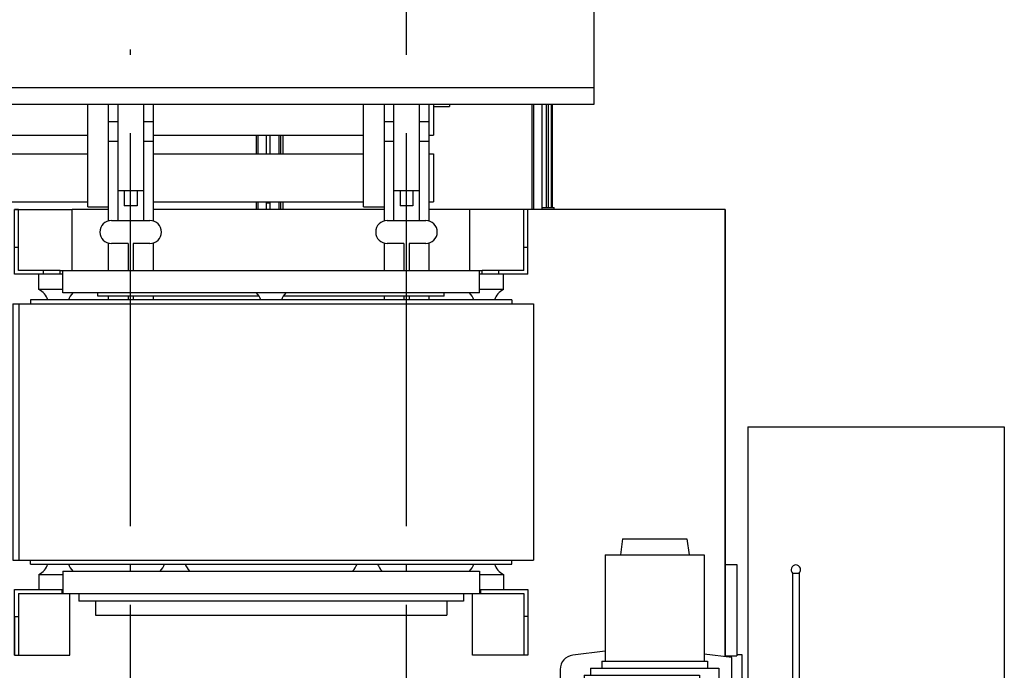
# Model space of a CAD drawing. Header units: millimetres. Extents: x 0 to 1189, y 0 to 841.
# Tile 48 of 131: x 536 to 597, y 280 to 320. Entities that reach past the tile are written whole.
import ezdxf
from ezdxf.enums import TextEntityAlignment as Align

# ---------------------------------------------------------------- set-up
doc = ezdxf.new("R2010")
doc.units = ezdxf.units.MM
doc.header["$LTSCALE"] = 65.395
doc.linetypes.add('CENTER', pattern=[0.6, 0.375, -0.075, 0.075, -0.075])
doc.layers.get('0').update_dxf_attribs({"linetype": 'CONTINUOUS'})
for name, color, linetype in [('25007_030000_IMO-2_SKL_PBL259', 7, 'CONTINUOUS'), ('25007_030000_IMO-2_SKL_PBL263', 7, 'CONTINUOUS'), ('25007_040000_IMO-2_SKL_PBL228', 7, 'CONTINUOUS'), ('25007_040000_IMO-2_SKL_PBL230', 7, 'CONTINUOUS'), ('25007_040000_IMO-2_SKL_PBL232', 7, 'CONTINUOUS'), ('25007_040000_IMO-2_SKL_PBL233', 7, 'CONTINUOUS'), ('25007_040000_IMO-2_SKL_PBL234', 7, 'CONTINUOUS'), ('25007_040000_IMO-2_SKL_PBL235', 7, 'CONTINUOUS'), ('25007_040000_TLKGS_KS_V_ABL220', 7, 'CONTINUOUS'), ('25007_041000_TLKGS_KS_V_ABL221', 7, 'CONTINUOUS'), ('25007_210700_21_SIMPLE1_A_ABL258', 7, 'CONTINUOUS'), ('25007_210700_21_SIMPLE1_A_ABL262', 7, 'CONTINUOUS'), ('25007_731000_20_SIMPLE1_B_ABL222', 7, 'CONTINUOUS'), ('25007_731000_20_SIMPLE1_T1_B_PBL223', 7, 'CONTINUOUS'), ('25007_733000_05_SIMPLE1_A_ABL226', 7, 'CONTINUOUS'), ('25007_733000_05_SIMPLE1_T1_A_PBL227', 7, 'CONTINUOUS'), ('25007_884500_26_SIMPLE1_T1_X_PBL248', 7, 'CONTINUOUS'), ('25007_884500_26_SIMPLE1_T2_X_PBL256', 7, 'CONTINUOUS'), ('25007_884500_26_SIMPLE1_T3_X_PBL250', 7, 'CONTINUOUS'), ('25007_884500_26_SIMPLE1_X_ABL229', 7, 'CONTINUOUS'), ('25007_884500_28_SIMPLE1_T1_X_PBL249', 7, 'CONTINUOUS'), ('25007_884500_28_SIMPLE1_T2_X_PBL257', 7, 'CONTINUOUS'), ('25007_884500_28_SIMPLE1_T3_X_PBL251', 7, 'CONTINUOUS'), ('25007_884500_28_SIMPLE1_X_ABL231', 7, 'CONTINUOUS'), ('25087_000000_IMO-2_SKL_PBL169', 7, 'CONTINUOUS'), ('25087_000000_IMO-2_SKL_PBL170', 7, 'CONTINUOUS'), ('25087_000000_IMO-2_SKL_PBL172', 7, 'CONTINUOUS'), ('25087_000000_IMO-2_SKL_PBL174', 7, 'CONTINUOUS'), ('25087_000000_IMO-2_SKL_PBL176', 7, 'CONTINUOUS'), ('25087_000000_IMO-2_SKL_PBL178', 7, 'CONTINUOUS'), ('25087_000000_IMO-2_SKL_PBL179', 7, 'CONTINUOUS'), ('25087_000000_TLKGS_MARKETING_ABL3', 7, 'CONTINUOUS'), ('25087_000000_TRENNSTELLEN_TLKGS_PBL171', 7, 'CONTINUOUS'), ('25087_030000_TLKGS_V_ABL4', 7, 'CONTINUOUS'), ('25087_100000_TLKGS_V_ABL147', 7, 'CONTINUOUS'), ('25087_111000_21_SIMPLE1_A_ABL148', 7, 'CONTINUOUS'), ('25087_111000_21_SIMPLE1_T1_A_PBL149', 7, 'CONTINUOUS'), ('25087_111000_21_SIMPLE1_T2_A_PBL255', 7, 'CONTINUOUS'), ('25087_111000_21_SIMPLE1_T2_A_PBL260', 7, 'CONTINUOUS'), ('25087_111200_24_SIMPLE1_X_ABL173', 7, 'CONTINUOUS'), ('25087_122000_01_SIMPLE1_D_ABL177', 7, 'CONTINUOUS'), ('25087_171000_21_SIMPLE1_A_ABL175', 7, 'CONTINUOUS'), ('25087_171000_21_SIMPLE1_T1_A_PBL261', 7, 'CONTINUOUS'), ('25087_200000_TLKGS_V_ABL195', 7, 'CONTINUOUS'), ('25087_700000_TLKGS_V_ABL5', 7, 'CONTINUOUS'), ('25087_727000_27_SIMPLE1_B_ABL6', 7, 'CONTINUOUS'), ('25087_727000_27_SIMPLE1_T1_B_PBL7', 7, 'CONTINUOUS'), ('25087_727200_01_SIMPLE1_T1_X_PBL194', 7, 'CONTINUOUS'), ('25087_727200_01_SIMPLE1_X_ABL193', 7, 'CONTINUOUS'), ('25087_800000_TLKGS_V_ABL187', 7, 'CONTINUOUS'), ('25087_832000_02_SIMPLE1_B_ABL188', 7, 'CONTINUOUS'), ('25087_832000_02_SIMPLE1_T1_B_PBL189', 7, 'CONTINUOUS'), ('8M25C_GENSET_GENERATOR_ABL217', 7, 'CONTINUOUS'), ('8M25C_GENSET_SCHUTZHAUBE_ABL215', 7, 'CONTINUOUS'), ('8M25C_GENSET_SCHUTZHAUBE_T1_PBL216', 7, 'CONTINUOUS'), ('8M25C_GENSET_STD_GRUNDRAHMEN_ABL83', 7, 'CONTINUOUS'), ('new_view_1_VBL0', 7, 'CONTINUOUS')]:
    doc.layers.add(name, color=color, linetype=linetype)
doc.styles.get("Standard").update_dxf_attribs({"font": 'txt', "width": 0.6})
doc.dimstyles.new('DIMSTYLE_2', dxfattribs={"dimtxt": 3.5, "dimasz": 3.5, "dimexe": 1.8, "dimexo": 0, "dimgap": 0.875, "dimtad": 1, "dimlfac": 25, "dimdsep": 46, "dimtxsty": 'Standard', "dimblk": '_FILLED', "dimblk1": '_FILLED', "dimblk2": '_FILLED', "dimcen": 0.09, "dimadec": 0, "dimazin": 0, "dimtp": 2, "dimtm": 2, "dimtfac": 1, "dimtofl": 0, "dimtmove": 0, "dimatfit": 3, "dimldrblk": '_FILLED', "dimfxl": 1, "dimtolj": 1, "dimarcsym": 0})

# ---------------------------------------------------------------- blocks, each defined once
blk = doc.blocks.new('_FILLED')
at = {"color": 0, "linetype": 'ByBlock'}
blk.add_solid([(0, 0), (-1, 0.167), (-1, -0.167)], dxfattribs=at)
blk = doc.blocks.new('*D9')
at = {"color": 2, "linetype": 'Continuous'}
for p, q in [((371.92, 372.92), (371.92, 384.714)), ((560, 318.6), (560, 384.714)), ((371.92, 382.914), (465.96, 382.914)), ((560, 382.914), (465.96, 382.914))]:
    blk.add_line(p, q, dxfattribs=at)
at = {"color": 2, "linetype": 'Continuous', "xscale": 3.5, "yscale": 3.5, "zscale": 3.5, "rotation": 180}
blk.add_blockref('_FILLED', (371.92, 382.914), dxfattribs=at)
at = {"color": 2, "linetype": 'Continuous', "xscale": 3.5, "yscale": 3.5, "zscale": 3.5}
blk.add_blockref('_FILLED', (560, 382.914), dxfattribs=at)
at = {"color": 2, "linetype": 'Continuous', "width": 0.690476}
blk.add_text('4702', height=3.5, dxfattribs=at).set_placement((465.96, 383.789), align=Align.CENTER)
blk = doc.blocks.new('25087_727000_27_SIMPLE1_T1_B_PBL7', base_point=(472.175, 340.173))
at = {"layer": '25087_727000_27_SIMPLE1_T1_B_PBL7', "color": 7, "linetype": 'Continuous'}
for p, q in [((571.68, 349.818), (571.68, 315.16)), ((571.68, 316.2), (429.946, 316.2)), ((571.68, 315.16), (429.946, 315.16))]:
    blk.add_line(p, q, dxfattribs=at)
blk = doc.blocks.new('25087_000000_IMO-2_SKL_PBL179', base_point=(496.94, 279.1))
at = {"layer": '25087_000000_IMO-2_SKL_PBL179', "color": 40, "linetype": 'Continuous'}
for p, q in [((541.4, 308.6), (539.16, 308.6)), ((558.6, 308.6), (544.2, 308.6)), ((563.96, 308.6), (561.4, 308.6)), ((579.88, 308.6), (567.56, 308.6)), ((579.88, 280.687), (579.88, 308.6))]:
    blk.add_line(p, q, dxfattribs=at)
blk = doc.blocks.new('25087_727000_27_SIMPLE1_B_ABL6', base_point=(476.275, 307.393))
at = {"layer": '25087_000000_IMO-2_SKL_PBL179'}
blk.add_blockref('25087_000000_IMO-2_SKL_PBL179', (496.94, 279.1), dxfattribs=at)
at = {"layer": '25087_727000_27_SIMPLE1_T1_B_PBL7'}
blk.add_blockref('25087_727000_27_SIMPLE1_T1_B_PBL7', (472.175, 340.173), dxfattribs=at)
blk = doc.blocks.new('25087_727200_01_SIMPLE1_T1_X_PBL194', base_point=(499.8, 307.68))
at = {"layer": '25087_727200_01_SIMPLE1_T1_X_PBL194', "color": 7, "linetype": 'Continuous'}
for p, q in [((541.4, 315.16), (541.4, 307.892)), ((542, 315.16), (542, 307.92)), ((543.6, 315.16), (543.6, 307.92)), ((544.2, 315.16), (544.2, 307.892)), ((558.6, 315.16), (558.6, 307.892)), ((559.2, 315.16), (559.2, 307.92)), ((560.8, 315.16), (560.8, 307.92)), ((561.4, 315.16), (561.4, 307.892)), ((541.4, 314.104), (542, 314.104)), ((543.6, 314.104), (544.2, 314.104)), ((558.6, 314.104), (559.2, 314.104)), ((560.8, 314.104), (561.4, 314.104)), ((541.4, 312.864), (542, 312.864)), ((543.6, 312.864), (544.2, 312.864)), ((558.6, 312.864), (559.2, 312.864)), ((560.8, 312.864), (561.4, 312.864)), ((542, 309.8), (543.6, 309.8)), ((542.4, 309.8), (542.4, 308.84)), ((543.2, 309.8), (543.2, 308.84)), ((559.2, 309.8), (560.8, 309.8)), ((559.6, 309.8), (559.6, 308.84)), ((560.4, 309.8), (560.4, 308.84)), ((543.2, 308.84), (542.4, 308.84)), ((560.4, 308.84), (559.6, 308.84)), ((541.6, 307.92), (544, 307.92)), ((558.8, 307.92), (561.2, 307.92)), ((541.4, 306.508), (541.4, 304.8)), ((542.64, 306.48), (541.6, 306.48)), ((542.64, 306.48), (542.64, 304.8)), ((542.96, 306.48), (542.96, 304.8)), ((544, 306.48), (542.96, 306.48)), ((544.2, 306.508), (544.2, 304.8)), ((558.6, 306.508), (558.6, 304.8)), ((559.84, 306.48), (558.8, 306.48)), ((559.84, 306.48), (559.84, 304.8)), ((561.2, 306.48), (560.16, 306.48)), ((560.16, 306.48), (560.16, 304.8)), ((561.4, 306.508), (561.4, 304.8)), ((541.4, 303.2), (541.4, 302.96)), ((542.64, 303.2), (542.64, 302.96)), ((542.96, 303.2), (542.96, 302.96)), ((544.2, 303.2), (544.2, 302.96)), ((558.6, 303.2), (558.6, 302.96)), ((559.84, 303.2), (559.84, 302.96)), ((560.16, 303.2), (560.16, 302.96)), ((561.4, 303.2), (561.4, 302.96))]:
    blk.add_line(p, q, dxfattribs=at)
for centre, start, end in [((541.6, 307.2), 90, 270), ((544, 307.2), 270, 90), ((558.8, 307.2), 90, 270), ((561.2, 307.2), 270, 90)]:
    blk.add_arc(centre, 0.72, start, end, dxfattribs=at)
blk = doc.blocks.new('25087_727200_01_SIMPLE1_X_ABL193', base_point=(499.8, 307.6801))
at = {"layer": '25087_727200_01_SIMPLE1_T1_X_PBL194'}
blk.add_blockref('25087_727200_01_SIMPLE1_T1_X_PBL194', (499.8, 307.6801), dxfattribs=at)
blk = doc.blocks.new('25087_700000_TLKGS_V_ABL5', base_point=(476.275, 307.393))
at = {"layer": '25087_727000_27_SIMPLE1_B_ABL6'}
blk.add_blockref('25087_727000_27_SIMPLE1_B_ABL6', (476.275, 307.393), dxfattribs=at)
at = {"layer": '25087_727200_01_SIMPLE1_X_ABL193'}
blk.add_blockref('25087_727200_01_SIMPLE1_X_ABL193', (499.8, 307.68), dxfattribs=at)
blk = doc.blocks.new('25087_111000_21_SIMPLE1_T1_A_PBL149', base_point=(497.3, 279.1))
at = {"layer": '25087_111000_21_SIMPLE1_T1_A_PBL149', "color": 7, "linetype": 'Continuous'}
for p, q in [((541.4, 308.6), (539.16, 308.6)), ((558.6, 308.6), (544.2, 308.6)), ((563.96, 308.6), (561.4, 308.6)), ((579.88, 308.6), (567.56, 308.6)), ((579.88, 308.6), (579.88, 280.687)), ((579.88, 286.44), (580.6, 286.44)), ((580.6, 286.44), (580.6, 280.76)), ((579.88, 280.76), (580.6, 280.76))]:
    blk.add_line(p, q, dxfattribs=at)
blk = doc.blocks.new('25087_000000_IMO-2_SKL_PBL172', base_point=(496.94, 279.1))
at = {"layer": '25087_000000_IMO-2_SKL_PBL172', "color": 40, "linetype": 'Continuous'}
for p, q in [((541.4, 308.6), (539.16, 308.6)), ((558.6, 308.6), (544.2, 308.6)), ((563.96, 308.6), (561.4, 308.6)), ((579.88, 308.6), (567.56, 308.6)), ((579.88, 280.687), (579.88, 308.6))]:
    blk.add_line(p, q, dxfattribs=at)
blk = doc.blocks.new('25087_111000_21_SIMPLE1_T2_A_PBL255', base_point=(542.76, 310.921))
at = {"layer": '25087_111000_21_SIMPLE1_T2_A_PBL255', "color": 7, "linetype": 'Continuous'}
for p, q in [((534.28, 313.242), (534.28, 312.084)), ((534.851, 312.084), (534.851, 313.242)), ((534.964, 312.084), (534.964, 313.242)), ((535.119, 312.084), (535.119, 313.242)), ((550.637, 312.084), (550.637, 313.242)), ((550.749, 312.084), (550.749, 313.242)), ((551.24, 313.242), (551.24, 312.084)), ((534.28, 309.084), (534.28, 308.6)), ((534.851, 308.6), (534.851, 309.084)), ((534.964, 308.6), (534.964, 309.084)), ((535.119, 308.6), (535.119, 309.084)), ((550.637, 308.6), (550.637, 309.084)), ((550.749, 308.6), (550.749, 309.084)), ((551.24, 309.084), (551.24, 308.6))]:
    blk.add_line(p, q, dxfattribs=at)
blk = doc.blocks.new('25087_111000_21_SIMPLE1_T2_A_PBL260', base_point=(559.96, 311.88))
at = {"layer": '25087_111000_21_SIMPLE1_T2_A_PBL260', "color": 7, "linetype": 'Continuous'}
for p, q in [((567.837, 308.6), (567.837, 315.16)), ((567.949, 308.6), (567.949, 315.16)), ((568.44, 315.16), (568.44, 308.6)), ((551.48, 313.242), (551.48, 312.084)), ((552.051, 312.084), (552.051, 313.242)), ((552.164, 312.084), (552.164, 313.242)), ((552.319, 312.084), (552.319, 313.242)), ((551.48, 309.084), (551.48, 308.6)), ((552.051, 308.6), (552.051, 309.084)), ((552.164, 308.6), (552.164, 309.084)), ((552.319, 308.6), (552.319, 309.084))]:
    blk.add_line(p, q, dxfattribs=at)
blk = doc.blocks.new('25087_111000_21_SIMPLE1_A_ABL148', base_point=(497.3, 282.38))
at = {"layer": '25087_000000_IMO-2_SKL_PBL172'}
blk.add_blockref('25087_000000_IMO-2_SKL_PBL172', (496.94, 279.1), dxfattribs=at)
at = {"layer": '25087_111000_21_SIMPLE1_T1_A_PBL149'}
blk.add_blockref('25087_111000_21_SIMPLE1_T1_A_PBL149', (497.3, 279.1), dxfattribs=at)
at = {"layer": '25087_111000_21_SIMPLE1_T2_A_PBL255'}
blk.add_blockref('25087_111000_21_SIMPLE1_T2_A_PBL255', (542.76, 310.921), dxfattribs=at)
at = {"layer": '25087_111000_21_SIMPLE1_T2_A_PBL260'}
blk.add_blockref('25087_111000_21_SIMPLE1_T2_A_PBL260', (559.96, 311.88), dxfattribs=at)
blk = doc.blocks.new('25087_000000_IMO-2_SKL_PBL174', base_point=(496.94, 279.1))
at = {"layer": '25087_000000_IMO-2_SKL_PBL174', "color": 40, "linetype": 'Continuous'}
for p, q in [((541.4, 308.6), (539.16, 308.6)), ((558.6, 308.6), (544.2, 308.6)), ((563.96, 308.6), (561.4, 308.6)), ((579.88, 308.6), (567.56, 308.6)), ((579.88, 280.687), (579.88, 308.6))]:
    blk.add_line(p, q, dxfattribs=at)
blk = doc.blocks.new('25087_111200_24_SIMPLE1_X_ABL173', base_point=(496.94, 279.1))
at = {"layer": '25087_000000_IMO-2_SKL_PBL174'}
blk.add_blockref('25087_000000_IMO-2_SKL_PBL174', (496.94, 279.1), dxfattribs=at)
blk = doc.blocks.new('25087_000000_IMO-2_SKL_PBL176', base_point=(496.94, 279.1))
at = {"layer": '25087_000000_IMO-2_SKL_PBL176', "color": 40, "linetype": 'Continuous'}
for p, q in [((541.4, 308.6), (539.16, 308.6)), ((558.6, 308.6), (544.2, 308.6)), ((563.96, 308.6), (561.4, 308.6)), ((579.88, 308.6), (567.56, 308.6)), ((579.88, 280.687), (579.88, 308.6))]:
    blk.add_line(p, q, dxfattribs=at)
blk = doc.blocks.new('25087_171000_21_SIMPLE1_T1_A_PBL261', base_point=(508.62, 311.88))
at = {"layer": '25087_171000_21_SIMPLE1_T1_A_PBL261', "color": 7, "linetype": 'Continuous'}
for p, q in [((568.74, 308.72), (568.74, 315.16)), ((568.86, 308.72), (568.86, 315.16)), ((569.02, 315.16), (569.02, 308.758)), ((569.08, 315.16), (569.08, 308.72)), ((551.48, 309), (551.24, 309)), ((569.08, 308.962), (569.02, 308.962)), ((568.44, 308.72), (569.2, 308.72)), ((569.08, 308.758), (569.02, 308.758)), ((569.2, 308.6), (569.2, 308.72))]:
    blk.add_line(p, q, dxfattribs=at)
blk = doc.blocks.new('25087_171000_21_SIMPLE1_A_ABL175', base_point=(496.94, 282.38))
at = {"layer": '25087_000000_IMO-2_SKL_PBL176'}
blk.add_blockref('25087_000000_IMO-2_SKL_PBL176', (496.94, 279.1), dxfattribs=at)
at = {"layer": '25087_171000_21_SIMPLE1_T1_A_PBL261'}
blk.add_blockref('25087_171000_21_SIMPLE1_T1_A_PBL261', (508.62, 311.88), dxfattribs=at)
blk = doc.blocks.new('25087_000000_IMO-2_SKL_PBL178', base_point=(496.94, 279.1))
at = {"layer": '25087_000000_IMO-2_SKL_PBL178', "color": 40, "linetype": 'Continuous'}
for p, q in [((541.4, 308.6), (539.16, 308.6)), ((558.6, 308.6), (544.2, 308.6)), ((563.96, 308.6), (561.4, 308.6)), ((579.88, 308.6), (567.56, 308.6)), ((579.88, 280.687), (579.88, 308.6))]:
    blk.add_line(p, q, dxfattribs=at)
blk = doc.blocks.new('25087_122000_01_SIMPLE1_D_ABL177', base_point=(496.94, 279.1))
at = {"layer": '25087_000000_IMO-2_SKL_PBL178'}
blk.add_blockref('25087_000000_IMO-2_SKL_PBL178', (496.94, 279.1), dxfattribs=at)
blk = doc.blocks.new('25087_100000_TLKGS_V_ABL147', base_point=(497.3, 282.3801))
at = {"layer": '25087_111000_21_SIMPLE1_A_ABL148'}
blk.add_blockref('25087_111000_21_SIMPLE1_A_ABL148', (497.3, 282.3801), dxfattribs=at)
at = {"layer": '25087_111200_24_SIMPLE1_X_ABL173'}
blk.add_blockref('25087_111200_24_SIMPLE1_X_ABL173', (496.94, 279.1), dxfattribs=at)
at = {"layer": '25087_122000_01_SIMPLE1_D_ABL177'}
blk.add_blockref('25087_122000_01_SIMPLE1_D_ABL177', (496.94, 279.1), dxfattribs=at)
at = {"layer": '25087_171000_21_SIMPLE1_A_ABL175'}
blk.add_blockref('25087_171000_21_SIMPLE1_A_ABL175', (496.94, 282.3801), dxfattribs=at)
blk = doc.blocks.new('25087_832000_02_SIMPLE1_T1_B_PBL189', base_point=(496.98, 311.961))
at = {"layer": '25087_832000_02_SIMPLE1_T1_B_PBL189', "color": 7, "linetype": 'Continuous'}
for p, q in [((540.12, 308.762), (540.12, 315.16)), ((557.32, 308.762), (557.32, 315.16)), ((561.68, 315.16), (561.68, 313.242)), ((561.68, 315.04), (562.68, 315.04)), ((562.68, 315.16), (562.68, 315.04)), ((527, 313.242), (540.12, 313.242)), ((544.2, 313.242), (557.32, 313.242)), ((561.4, 313.242), (561.68, 313.242)), ((527, 312.084), (540.12, 312.084)), ((544.2, 312.084), (557.32, 312.084)), ((561.4, 312.084), (561.68, 312.084)), ((561.68, 312.084), (561.68, 309.084)), ((527, 309.084), (540.12, 309.084)), ((544.2, 309.084), (557.32, 309.084)), ((561.4, 309.084), (561.68, 309.084)), ((540.12, 308.762), (541.4, 308.762)), ((557.32, 308.762), (558.6, 308.762))]:
    blk.add_line(p, q, dxfattribs=at)
blk = doc.blocks.new('25087_832000_02_SIMPLE1_B_ABL188', base_point=(496.98, 311.961))
at = {"layer": '25087_832000_02_SIMPLE1_T1_B_PBL189'}
blk.add_blockref('25087_832000_02_SIMPLE1_T1_B_PBL189', (496.98, 311.961), dxfattribs=at)
blk = doc.blocks.new('25087_800000_TLKGS_V_ABL187', base_point=(496.98, 311.961))
at = {"layer": '25087_832000_02_SIMPLE1_B_ABL188'}
blk.add_blockref('25087_832000_02_SIMPLE1_B_ABL188', (496.98, 311.961), dxfattribs=at)
blk = doc.blocks.new('25007_030000_IMO-2_SKL_PBL259', base_point=(542.8, 268.04))
at = {"layer": '25007_030000_IMO-2_SKL_PBL259', "color": 40, "linetype": 'Continuous'}
for p, q in [((542.8, 286.04), (542.8, 286.48)), ((542.8, 278.1), (542.8, 283.28)), ((542.8, 249.6), (542.8, 257.9))]:
    blk.add_line(p, q, dxfattribs=at)
blk = doc.blocks.new('25007_210700_21_SIMPLE1_A_ABL258', base_point=(542.8, 268.04))
at = {"layer": '25007_030000_IMO-2_SKL_PBL259'}
blk.add_blockref('25007_030000_IMO-2_SKL_PBL259', (542.8, 268.04), dxfattribs=at)
blk = doc.blocks.new('25007_030000_IMO-2_SKL_PBL263', base_point=(560, 268.04))
at = {"layer": '25007_030000_IMO-2_SKL_PBL263', "color": 40, "linetype": 'Continuous'}
for p, q in [((560, 286.04), (560, 286.48)), ((560, 278.1), (560, 283.28)), ((560, 249.6), (560, 257.9))]:
    blk.add_line(p, q, dxfattribs=at)
blk = doc.blocks.new('25007_210700_21_SIMPLE1_A_ABL262', base_point=(560, 268.04))
at = {"layer": '25007_030000_IMO-2_SKL_PBL263'}
blk.add_blockref('25007_030000_IMO-2_SKL_PBL263', (560, 268.04), dxfattribs=at)
blk = doc.blocks.new('25087_200000_TLKGS_V_ABL195', base_point=(499.8, 274.9))
at = {"layer": '25007_210700_21_SIMPLE1_A_ABL258'}
blk.add_blockref('25007_210700_21_SIMPLE1_A_ABL258', (542.8, 268.04), dxfattribs=at)
at = {"layer": '25007_210700_21_SIMPLE1_A_ABL262'}
blk.add_blockref('25007_210700_21_SIMPLE1_A_ABL262', (560, 268.04), dxfattribs=at)
blk = doc.blocks.new('25087_030000_TLKGS_V_ABL4', base_point=(476.635, 307.393))
at = {"layer": '25087_100000_TLKGS_V_ABL147'}
blk.add_blockref('25087_100000_TLKGS_V_ABL147', (497.3, 282.38), dxfattribs=at)
at = {"layer": '25087_200000_TLKGS_V_ABL195'}
blk.add_blockref('25087_200000_TLKGS_V_ABL195', (499.8, 274.9), dxfattribs=at)
at = {"layer": '25087_700000_TLKGS_V_ABL5'}
blk.add_blockref('25087_700000_TLKGS_V_ABL5', (476.275, 307.393), dxfattribs=at)
at = {"layer": '25087_800000_TLKGS_V_ABL187'}
blk.add_blockref('25087_800000_TLKGS_V_ABL187', (496.98, 311.961), dxfattribs=at)
blk = doc.blocks.new('25007_731000_20_SIMPLE1_T1_B_PBL223', base_point=(580.58, 265.72))
at = {"layer": '25007_731000_20_SIMPLE1_T1_B_PBL223', "color": 7, "linetype": 'Continuous'}
for p, q in [((580.6, 280.84), (580.92, 280.84)), ((580.92, 280.84), (580.92, 275.5)), ((581.28, 279.04), (580.92, 279.4)), ((580.92, 268.7), (580.92, 250.73)), ((581.28, 256.96), (580.92, 256.6)), ((579.88, 250.73), (580.92, 250.73)), ((580.92, 250.73), (580.92, 250.6)), ((580.92, 250.6), (581.28, 250.6))]:
    blk.add_line(p, q, dxfattribs=at)
blk = doc.blocks.new('25007_040000_IMO-2_SKL_PBL233', base_point=(565.64, 279.1))
at = {"layer": '25007_040000_IMO-2_SKL_PBL233', "color": 40, "linetype": 'Continuous'}
for p, q in [((558.6, 308.6), (551.4, 308.6)), ((563.96, 308.6), (561.4, 308.6)), ((579.88, 308.6), (567.56, 308.6)), ((579.88, 280.687), (579.88, 308.6)), ((579.88, 275.5), (579.88, 279.004)), ((579.88, 265.196), (579.88, 268.7)), ((579.88, 249.6), (579.88, 263.513)), ((579.88, 255.2), (551.4, 255.2))]:
    blk.add_line(p, q, dxfattribs=at)
blk = doc.blocks.new('25007_731000_20_SIMPLE1_B_ABL222', base_point=(566.34, 279.1))
at = {"layer": '25007_040000_IMO-2_SKL_PBL233'}
blk.add_blockref('25007_040000_IMO-2_SKL_PBL233', (565.64, 279.1), dxfattribs=at)
at = {"layer": '25007_731000_20_SIMPLE1_T1_B_PBL223'}
blk.add_blockref('25007_731000_20_SIMPLE1_T1_B_PBL223', (580.58, 265.72), dxfattribs=at)
blk = doc.blocks.new('25007_733000_05_SIMPLE1_T1_A_PBL227', base_point=(578, 275.483))
at = {"layer": '25007_733000_05_SIMPLE1_T1_A_PBL227', "color": 7, "linetype": 'Continuous'}
for p, q in [((573.48, 288.06), (573.339, 287.06)), ((573.48, 288.06), (577.48, 288.06)), ((577.48, 288.06), (577.621, 287.06)), ((572.4, 287.06), (578.56, 287.06)), ((572.4, 287.06), (572.4, 280.42)), ((578.56, 287.06), (578.56, 280.42)), ((584.08, 285.9), (584.48, 285.9)), ((584.08, 285.9), (584.08, 276.257)), ((584.48, 285.9), (584.48, 276.317)), ((572.4, 281.035), (570.374, 280.794)), ((580.28, 280.64), (578.56, 280.844)), ((580.28, 279.004), (580.28, 280.64)), ((572.18, 280.42), (578.78, 280.42)), ((572.18, 280.42), (572.18, 279.98)), ((578.78, 280.42), (578.78, 279.98)), ((569.58, 279.9), (569.58, 264.3)), ((571.08, 279.54), (578.28, 279.54)), ((571.08, 279.54), (571.08, 276.3)), ((571.48, 279.98), (579.48, 279.98)), ((571.48, 279.98), (571.48, 279.54)), ((578.28, 279.54), (578.28, 276.3)), ((579.48, 279.98), (579.48, 279.14)), ((579.48, 279.14), (578.28, 279.14)), ((579.78, 279.004), (580.28, 279.004)), ((579.78, 275.5), (579.78, 279.004)), ((586.12, 276.101), (586.12, 277.465)), ((586.32, 276.101), (586.32, 277.465)), ((578.28, 276.3), (571.08, 276.3)), ((571.88, 276.3), (571.88, 266.3)), ((577.48, 276.3), (577.48, 273.375)), ((578.28, 276.3), (578.28, 266.94)), ((581.48, 276.384), (583.48, 276.384)), ((581.48, 276.384), (581.48, 274.698)), ((582.44, 276.357), (584.08, 276.357)), ((582.44, 275.984), (582.44, 276.357)), ((583.48, 276.384), (583.48, 276.357)), ((584.72, 276.577), (584.44, 276.157)), ((584.48, 276.417), (584.72, 276.777)), ((584.72, 276.577), (584.72, 276.777)), ((584.989, 276.288), (585.089, 276.438)), ((585.089, 276.438), (585.089, 276.638)), ((585.089, 276.438), (585.162, 276.401)), ((585.162, 276.401), (585.248, 276.53)), ((585.162, 276.201), (585.162, 276.401)), ((585.248, 276.33), (585.162, 276.201)), ((585.248, 276.33), (585.248, 276.53)), ((578.28, 275.949), (579.78, 275.949)), ((581.48, 276.184), (582.44, 276.184)), ((581.48, 275.984), (583.48, 275.984)), ((581.48, 275.784), (583.48, 275.784)), ((584.44, 276.157), (582.44, 276.157)), ((583.48, 275.984), (583.48, 275.784)), ((583.48, 275.784), (583.48, 274.698)), ((584.44, 276.157), (584.44, 276.197)), ((585.162, 276.201), (584.989, 276.288)), ((586.028, 276.001), (585.428, 275.481)), ((586.028, 276.201), (585.628, 275.855)), ((585.628, 275.655), (585.628, 275.855)), ((586.12, 276.201), (586.028, 276.201)), ((586.028, 276.201), (586.028, 276.001)), ((586.403, 276.001), (586.028, 276.001)), ((586.403, 276.201), (586.32, 276.201)), ((586.403, 273.403), (586.403, 276.201)), ((571.88, 275.46), (571.08, 275.185)), ((571.08, 275.185), (571.08, 269.015)), ((581.48, 275.5), (578.28, 275.5)), ((585.428, 275.655), (585.628, 275.655)), ((585.428, 275.481), (585.428, 275.655)), ((585.628, 275.481), (585.711, 275.481)), ((585.711, 275.481), (585.853, 275.604)), ((581.48, 274.698), (583.48, 274.698)), ((583.48, 274.944), (585.26, 274.944)), ((585.26, 275.031), (585.46, 275.031)), ((585.26, 274.944), (585.26, 275.031)), ((585.28, 275.031), (585.28, 268.7)), ((585.711, 274.815), (585.28, 274.815)), ((585.711, 274.615), (585.28, 274.615)), ((585.711, 274.815), (585.711, 274.615)), ((585.28, 274.269), (586.12, 274.269)), ((585.84, 274.269), (585.84, 269.928)), ((586.12, 274.269), (586.12, 273.403)), ((585.84, 273.819), (586.12, 273.819)), ((585.84, 273.499), (586.12, 273.499)), ((586.12, 273.403), (586.403, 273.403)), ((577.48, 270.825), (577.48, 266.3)), ((585.28, 269.928), (585.84, 269.928)), ((571.88, 268.74), (571.08, 269.015)), ((585.28, 268.7), (578.28, 268.7)), ((579.78, 265.196), (579.78, 268.7)), ((578.28, 268.251), (579.78, 268.251)), ((577.48, 266.94), (578.28, 266.94)), ((571.88, 266.3), (577.48, 266.3)), ((573.28, 266.3), (573.28, 265.604)), ((576.08, 266.3), (576.08, 265.604)), ((573.28, 265.604), (576.08, 265.604)), ((573.84, 265.604), (573.84, 264.604)), ((575.52, 265.604), (575.52, 264.604)), ((580.28, 265.196), (579.78, 265.196)), ((580.28, 263.56), (580.28, 265.196)), ((578.16, 264.22), (571.2, 264.22)), ((573.84, 264.604), (572.501, 264.22)), ((573.84, 264.604), (575.52, 264.604)), ((575.52, 264.604), (576.859, 264.22)), ((570.374, 263.406), (570.815, 263.354)), ((578.545, 263.354), (580.28, 263.56)), ((578.16, 263.18), (571.2, 263.18)), ((572.275, 263.18), (574.574, 262.906)), ((574.786, 262.906), (577.085, 263.18))]:
    blk.add_line(p, q, dxfattribs=at)
blk.add_circle((586.22, 277.637), 0.2, dxfattribs=at)
for centre, radius, start, end in [((584.28, 286.124), 0.3, 311.81031, 228.18969), ((570.48, 279.9), 0.9, 96.78897, 180), ((570.48, 264.3), 0.9, 180, 263.21103), ((571.2, 263.7), 0.52, 90, 270), ((578.16, 263.7), 0.52, 270, 90), ((574.68, 263.8), 0.9, 263.21103, 276.78897)]:
    blk.add_arc(centre, radius, start, end, dxfattribs=at)
blk.add_ellipse((584.28, 276.017), major_axis=(0.195, 0.315), ratio=0.145898, start_param=-0.875325, end_param=-0.231824, dxfattribs=at)
for points, knots in [([(584.72, 276.777), (584.753, 276.77), (584.88, 276.738), (585.004, 276.686), (585.089, 276.638)], [0, 0, 0, 0, 0.253178, 1, 1, 1, 1]), ([(585.089, 276.438), (585.004, 276.486), (584.88, 276.538), (584.753, 276.57), (584.72, 276.577)], [0, 0, 0, 0, 0.746822, 1, 1, 1, 1]), ([(585.248, 276.53), (585.353, 276.446), (585.532, 276.242), (585.616, 275.983), (585.628, 275.855)], [0, 0, 0, 0, 0.511084, 1, 1, 1, 1]), ([(585.628, 275.655), (585.616, 275.783), (585.532, 276.042), (585.353, 276.246), (585.248, 276.33)], [0, 0, 0, 0, 0.488916, 1, 1, 1, 1]), ([(584.28, 276.157), (584.254, 276.157), (584.205, 276.162), (584.132, 276.183), (584.08, 276.226), (584.08, 276.257)], [0, 0, 0, 0, 0.324331, 0.612802, 1, 1, 1, 1]), ([(584.44, 276.197), (584.43, 276.19), (584.38, 276.165), (584.323, 276.157), (584.28, 276.157)], [0, 0, 0, 0, 0.216549, 1, 1, 1, 1]), ([(586.12, 276.101), (586.12, 276.086), (586.151, 276.059), (586.202, 276.05), (586.261, 276.05), (586.32, 276.075), (586.32, 276.101)], [0, 0, 0, 0, 0.196321, 0.422947, 0.670307, 1, 1, 1, 1]), ([(585.46, 275.031), (585.484, 275.065), (585.568, 275.203), (585.617, 275.362), (585.628, 275.481)], [0, 0, 0, 0, 0.255459, 1, 1, 1, 1]), ([(586.118, 275.546), (585.997, 275.462), (585.79, 275.247), (585.711, 274.955), (585.711, 274.815)], [0, 0, 0, 0, 0.513228, 1, 1, 1, 1]), ([(586.118, 275.346), (585.997, 275.262), (585.79, 275.047), (585.711, 274.755), (585.711, 274.615)], [0, 0, 0, 0, 0.513228, 1, 1, 1, 1]), ([(585.853, 275.604), (585.881, 275.629), (585.955, 275.661), (586.072, 275.651), (586.168, 275.588), (586.194, 275.515), (586.194, 275.481)], [0, 0, 0, 0, 0.25594, 0.518983, 0.768743, 1, 1, 1, 1]), ([(586.194, 275.481), (586.194, 275.455), (586.179, 275.401), (586.141, 275.361), (586.118, 275.346)], [0, 0, 0, 0, 0.486772, 1, 1, 1, 1])]:
    blk.add_open_spline(points, degree=3, knots=knots, dxfattribs=at)
for points in [[(586.157, 275.581), (586.146, 275.567), (586.133, 275.556), (586.118, 275.546)], [(571.88, 270.825), (571.88, 271.25), (571.889, 272.1), (571.88, 272.95), (571.88, 273.375)], [(577.48, 273.375), (577.48, 272.95), (577.471, 272.1), (577.48, 271.25), (577.48, 270.825)]]:
    blk.add_open_spline(points, degree=3, dxfattribs=at)
blk = doc.blocks.new('25007_040000_IMO-2_SKL_PBL228', base_point=(565.64, 279.1))
at = {"layer": '25007_040000_IMO-2_SKL_PBL228', "color": 40, "linetype": 'Continuous'}
for p, q in [((558.6, 308.6), (551.4, 308.6)), ((563.96, 308.6), (561.4, 308.6)), ((579.88, 308.6), (567.56, 308.6)), ((579.88, 280.687), (579.88, 308.6)), ((579.88, 275.5), (579.88, 279.004)), ((579.88, 265.196), (579.88, 268.7)), ((579.88, 249.6), (579.88, 263.513)), ((579.88, 255.2), (551.4, 255.2))]:
    blk.add_line(p, q, dxfattribs=at)
blk = doc.blocks.new('25007_733000_05_SIMPLE1_A_ABL226', base_point=(565.64, 279.1))
at = {"layer": '25007_040000_IMO-2_SKL_PBL228'}
blk.add_blockref('25007_040000_IMO-2_SKL_PBL228', (565.64, 279.1), dxfattribs=at)
at = {"layer": '25007_733000_05_SIMPLE1_T1_A_PBL227'}
blk.add_blockref('25007_733000_05_SIMPLE1_T1_A_PBL227', (578, 275.483), dxfattribs=at)
blk = doc.blocks.new('25007_040000_IMO-2_SKL_PBL230', base_point=(565.64, 279.1))
at = {"layer": '25007_040000_IMO-2_SKL_PBL230', "color": 40, "linetype": 'Continuous'}
for p, q in [((558.6, 308.6), (551.4, 308.6)), ((563.96, 308.6), (561.4, 308.6)), ((579.88, 308.6), (567.56, 308.6)), ((579.88, 280.687), (579.88, 308.6)), ((579.88, 275.5), (579.88, 279.004)), ((579.88, 265.196), (579.88, 268.7)), ((579.88, 249.6), (579.88, 263.513)), ((579.88, 255.2), (551.4, 255.2))]:
    blk.add_line(p, q, dxfattribs=at)
blk = doc.blocks.new('25007_884500_26_SIMPLE1_T1_X_PBL248', base_point=(551.56, 282.72))
at = {"layer": '25007_884500_26_SIMPLE1_T1_X_PBL248', "color": 7, "linetype": 'Continuous'}
for p, q in [((539, 280.8), (539, 284.64)), ((539.56, 284.64), (539.56, 284.16)), ((563.56, 284.64), (563.56, 284.16)), ((564.12, 280.8), (564.12, 284.64)), ((563.56, 284.16), (539.56, 284.16)), ((540.6, 284.16), (540.6, 283.28)), ((562.52, 284.16), (562.52, 283.28)), ((535.56, 283.2), (535.56, 280.8)), ((535.8, 283.2), (535.8, 280.8)), ((540.6, 283.28), (562.52, 283.28)), ((567.32, 283.2), (567.32, 280.8)), ((567.56, 283.2), (567.56, 280.8)), ((535.56, 280.8), (535.8, 280.8)), ((535.8, 280.8), (539, 280.8)), ((567.32, 280.8), (564.12, 280.8)), ((567.56, 280.8), (567.32, 280.8))]:
    blk.add_line(p, q, dxfattribs=at)
blk = doc.blocks.new('25007_884500_26_SIMPLE1_T3_X_PBL250', base_point=(535.645, 294.72))
at = {"layer": '25007_884500_26_SIMPLE1_T3_X_PBL250', "color": 7, "linetype": 'Continuous'}
for p, q in [((535.46, 302.72), (535.46, 286.72)), ((535.46, 302.72), (535.83, 302.72)), ((535.46, 286.72), (535.83, 286.72))]:
    blk.add_line(p, q, dxfattribs=at)
blk = doc.blocks.new('25007_884500_26_SIMPLE1_T2_X_PBL256', base_point=(551.56, 305.9))
at = {"layer": '25007_884500_26_SIMPLE1_T2_X_PBL256', "color": 7, "linetype": 'Continuous'}
for p, q in [((535.56, 306.24), (535.56, 308.6)), ((535.56, 308.6), (539.16, 308.6)), ((535.8, 306.24), (535.8, 308.6)), ((539.16, 304.8), (539.16, 308.6)), ((567.32, 308.6), (563.96, 308.6)), ((563.96, 304.8), (563.96, 308.6)), ((567.56, 308.6), (567.32, 308.6)), ((567.32, 306.24), (567.32, 308.6)), ((567.56, 306.24), (567.56, 308.6)), ((540.76, 303.2), (540.76, 303.4)), ((562.36, 303.2), (562.36, 303.4)), ((550.8, 303.2), (540.76, 303.2)), ((562.36, 303.2), (552.32, 303.2))]:
    blk.add_line(p, q, dxfattribs=at)
blk = doc.blocks.new('25007_884500_26_SIMPLE1_X_ABL229', base_point=(557.67, 279.1))
at = {"layer": '25007_040000_IMO-2_SKL_PBL230'}
blk.add_blockref('25007_040000_IMO-2_SKL_PBL230', (565.64, 279.1), dxfattribs=at)
at = {"layer": '25007_884500_26_SIMPLE1_T1_X_PBL248'}
blk.add_blockref('25007_884500_26_SIMPLE1_T1_X_PBL248', (551.56, 282.72), dxfattribs=at)
at = {"layer": '25007_884500_26_SIMPLE1_T2_X_PBL256'}
blk.add_blockref('25007_884500_26_SIMPLE1_T2_X_PBL256', (551.56, 305.9), dxfattribs=at)
at = {"layer": '25007_884500_26_SIMPLE1_T3_X_PBL250'}
blk.add_blockref('25007_884500_26_SIMPLE1_T3_X_PBL250', (535.645, 294.72), dxfattribs=at)
blk = doc.blocks.new('25007_040000_IMO-2_SKL_PBL232', base_point=(565.64, 279.1))
at = {"layer": '25007_040000_IMO-2_SKL_PBL232', "color": 40, "linetype": 'Continuous'}
for p, q in [((558.6, 308.6), (551.4, 308.6)), ((563.96, 308.6), (561.4, 308.6)), ((579.88, 308.6), (567.56, 308.6)), ((579.88, 280.687), (579.88, 308.6)), ((579.88, 275.5), (579.88, 279.004)), ((579.88, 265.196), (579.88, 268.7)), ((579.88, 249.6), (579.88, 263.513)), ((579.88, 255.2), (551.4, 255.2))]:
    blk.add_line(p, q, dxfattribs=at)
blk = doc.blocks.new('25007_884500_28_SIMPLE1_T1_X_PBL249', base_point=(551.56, 283.84))
at = {"layer": '25007_884500_28_SIMPLE1_T1_X_PBL249', "color": 7, "linetype": 'Continuous'}
for p, q in [((536.56, 286.48), (536.56, 286.72)), ((536.56, 286.48), (566.56, 286.48)), ((566.56, 286.48), (566.56, 286.72)), ((537.08, 285.825), (538.56, 285.825)), ((537.08, 285.825), (537.08, 284.88)), ((538.56, 286.04), (564.56, 286.04)), ((538.56, 286.04), (538.56, 284.64)), ((564.56, 286.04), (564.56, 284.64)), ((564.56, 285.825), (566.04, 285.825)), ((566.04, 285.825), (566.04, 284.88)), ((535.56, 284.88), (538.506, 284.88)), ((535.56, 280.8), (535.56, 284.88)), ((535.8, 284.64), (538.506, 284.64)), ((535.8, 284.64), (535.8, 280.8)), ((538.506, 284.88), (538.56, 284.88)), ((538.506, 284.88), (538.506, 284.64)), ((538.506, 284.64), (564.614, 284.64)), ((539, 280.8), (539, 284.64)), ((564.12, 280.8), (564.12, 284.64)), ((564.56, 284.88), (564.614, 284.88)), ((564.614, 284.88), (567.56, 284.88)), ((564.614, 284.88), (564.614, 284.64)), ((564.614, 284.64), (567.32, 284.64)), ((567.32, 284.64), (567.32, 280.8)), ((567.56, 284.88), (567.56, 280.8)), ((540.6, 284.16), (540.6, 283.28)), ((562.52, 284.16), (562.52, 283.28)), ((535.56, 283.2), (535.8, 283.2)), ((540.6, 283.28), (562.52, 283.28)), ((567.56, 283.2), (567.32, 283.2)), ((535.56, 280.8), (535.8, 280.8)), ((535.8, 280.8), (539, 280.8)), ((567.32, 280.8), (564.12, 280.8)), ((567.56, 280.8), (567.32, 280.8))]:
    blk.add_line(p, q, dxfattribs=at)
for centre, start, end in [((536.509, 286.88), 298.43425, 340.53009), ((540.051, 286.88), 199.46991, 224.65549), ((543.789, 286.88), 315.34451, 340.53009), ((547.331, 286.88), 199.46991, 224.65549), ((555.789, 286.88), 315.34451, 340.53009), ((559.331, 286.88), 199.46991, 224.65549), ((563.069, 286.88), 315.34451, 340.53009), ((566.611, 286.88), 199.46991, 241.56575)]:
    blk.add_arc(centre, 1.2, start, end, dxfattribs=at)
blk = doc.blocks.new('25007_884500_28_SIMPLE1_T3_X_PBL251', base_point=(551.88, 294.72))
at = {"layer": '25007_884500_28_SIMPLE1_T3_X_PBL251', "color": 7, "linetype": 'Continuous'}
for p, q in [((535.83, 302.72), (535.83, 286.72)), ((535.83, 302.72), (567.93, 302.72)), ((567.93, 302.72), (567.93, 286.72)), ((535.83, 286.72), (567.93, 286.72))]:
    blk.add_line(p, q, dxfattribs=at)
blk = doc.blocks.new('25007_884500_28_SIMPLE1_T2_X_PBL257', base_point=(551.56, 305.58))
at = {"layer": '25007_884500_28_SIMPLE1_T2_X_PBL257', "color": 7, "linetype": 'Continuous'}
for p, q in [((535.56, 304.56), (535.56, 308.6)), ((535.8, 308.6), (535.56, 308.6)), ((535.8, 304.8), (535.8, 308.6)), ((535.8, 308.6), (539.16, 308.6)), ((539.16, 304.8), (539.16, 308.6)), ((567.56, 308.6), (563.96, 308.6)), ((563.96, 304.8), (563.96, 308.6)), ((567.32, 304.8), (567.32, 308.6)), ((567.56, 304.56), (567.56, 308.6)), ((535.8, 306.24), (535.56, 306.24)), ((567.56, 306.24), (567.32, 306.24)), ((538.407, 304.56), (535.56, 304.56)), ((538.407, 304.8), (535.8, 304.8)), ((537.08, 303.615), (537.08, 304.56)), ((537.36, 304.56), (537.36, 304.8)), ((538.407, 304.56), (538.407, 304.8)), ((538.407, 304.8), (564.713, 304.8)), ((538.56, 304.56), (538.407, 304.56)), ((538.56, 303.4), (538.56, 304.8)), ((564.56, 303.4), (564.56, 304.8)), ((564.713, 304.56), (564.56, 304.56)), ((567.32, 304.8), (564.713, 304.8)), ((564.713, 304.56), (564.713, 304.8)), ((567.56, 304.56), (564.713, 304.56)), ((565.76, 304.56), (565.76, 304.8)), ((566.04, 303.615), (566.04, 304.56)), ((538.56, 303.615), (537.08, 303.615)), ((564.56, 303.4), (538.56, 303.4)), ((540.76, 303.2), (540.76, 303.4)), ((562.36, 303.2), (562.36, 303.4)), ((566.04, 303.615), (564.56, 303.615)), ((536.56, 302.96), (536.56, 302.72)), ((566.56, 302.96), (536.56, 302.96)), ((550.8, 303.2), (540.76, 303.2)), ((562.36, 303.2), (552.32, 303.2)), ((566.56, 302.96), (566.56, 302.72))]:
    blk.add_line(p, q, dxfattribs=at)
for centre, start, end in [((536.509, 302.56), 19.46991, 61.56575), ((540.051, 302.56), 135.34451, 160.53009), ((549.789, 302.56), 19.46991, 44.65549), ((553.331, 302.56), 135.34451, 160.53009), ((563.069, 302.56), 19.46991, 44.65549), ((566.611, 302.56), 118.43425, 160.53009)]:
    blk.add_arc(centre, 1.2, start, end, dxfattribs=at)
blk = doc.blocks.new('25007_884500_28_SIMPLE1_X_ABL231', base_point=(557.72, 279.1))
at = {"layer": '25007_040000_IMO-2_SKL_PBL232'}
blk.add_blockref('25007_040000_IMO-2_SKL_PBL232', (565.64, 279.1), dxfattribs=at)
at = {"layer": '25007_884500_28_SIMPLE1_T1_X_PBL249'}
blk.add_blockref('25007_884500_28_SIMPLE1_T1_X_PBL249', (551.56, 283.84), dxfattribs=at)
at = {"layer": '25007_884500_28_SIMPLE1_T2_X_PBL257'}
blk.add_blockref('25007_884500_28_SIMPLE1_T2_X_PBL257', (551.56, 305.58), dxfattribs=at)
at = {"layer": '25007_884500_28_SIMPLE1_T3_X_PBL251'}
blk.add_blockref('25007_884500_28_SIMPLE1_T3_X_PBL251', (551.88, 294.72), dxfattribs=at)
blk = doc.blocks.new('25007_041000_TLKGS_KS_V_ABL221', base_point=(558.37, 279.1))
at = {"layer": '25007_731000_20_SIMPLE1_B_ABL222'}
blk.add_blockref('25007_731000_20_SIMPLE1_B_ABL222', (566.34, 279.1), dxfattribs=at)
at = {"layer": '25007_733000_05_SIMPLE1_A_ABL226'}
blk.add_blockref('25007_733000_05_SIMPLE1_A_ABL226', (565.64, 279.1), dxfattribs=at)
at = {"layer": '25007_884500_26_SIMPLE1_X_ABL229'}
blk.add_blockref('25007_884500_26_SIMPLE1_X_ABL229', (557.67, 279.1), dxfattribs=at)
at = {"layer": '25007_884500_28_SIMPLE1_X_ABL231'}
blk.add_blockref('25007_884500_28_SIMPLE1_X_ABL231', (557.72, 279.1), dxfattribs=at)
blk = doc.blocks.new('25007_040000_TLKGS_KS_V_ABL220', base_point=(558.37, 279.1))
at = {"layer": '25007_041000_TLKGS_KS_V_ABL221'}
blk.add_blockref('25007_041000_TLKGS_KS_V_ABL221', (558.37, 279.1), dxfattribs=at)
blk = doc.blocks.new('25087_000000_TLKGS_MARKETING_ABL3', base_point=(467.401, 307.393))
at = {"layer": '25007_040000_TLKGS_KS_V_ABL220'}
blk.add_blockref('25007_040000_TLKGS_KS_V_ABL220', (558.37, 279.1), dxfattribs=at)
at = {"layer": '25087_030000_TLKGS_V_ABL4'}
blk.add_blockref('25087_030000_TLKGS_V_ABL4', (476.635, 307.393), dxfattribs=at)
blk = doc.blocks.new('25087_000000_IMO-2_SKL_PBL169', base_point=(496.94, 279.1))
at = {"layer": '25087_000000_IMO-2_SKL_PBL169', "color": 40, "linetype": 'Continuous'}
for p, q in [((541.4, 308.6), (539.16, 308.6)), ((558.6, 308.6), (544.2, 308.6)), ((563.96, 308.6), (561.4, 308.6)), ((579.88, 308.6), (567.56, 308.6)), ((579.88, 280.687), (579.88, 308.6))]:
    blk.add_line(p, q, dxfattribs=at)
blk = doc.blocks.new('8M25C_GENSET_STD_GRUNDRAHMEN_ABL83', base_point=(560.77, 263.1))
at = {"layer": '25087_000000_IMO-2_SKL_PBL169'}
blk.add_blockref('25087_000000_IMO-2_SKL_PBL169', (496.94, 279.1), dxfattribs=at)
blk = doc.blocks.new('25087_000000_IMO-2_SKL_PBL170', base_point=(561.66, 284.1))
at = {"layer": '25087_000000_IMO-2_SKL_PBL170', "color": 2, "linetype": 'CENTER'}
for p, q in [((542.8, 249.6), (542.8, 318.6)), ((560, 249.6), (560, 318.6))]:
    blk.add_line(p, q, dxfattribs=at)
at = {"layer": '25087_000000_IMO-2_SKL_PBL170', "color": 40, "linetype": 'Continuous'}
for p, q in [((541.4, 308.6), (539.16, 308.6)), ((558.6, 308.6), (544.2, 308.6)), ((563.96, 308.6), (561.4, 308.6)), ((579.88, 308.6), (567.56, 308.6)), ((579.88, 280.687), (579.88, 308.6))]:
    blk.add_line(p, q, dxfattribs=at)
blk = doc.blocks.new('25087_000000_TRENNSTELLEN_TLKGS_PBL171', base_point=(496.94, 284.1))
at = {"layer": '25087_000000_TRENNSTELLEN_TLKGS_PBL171', "color": 40, "linetype": 'Continuous'}
for p, q in [((541.4, 308.6), (539.16, 308.6)), ((558.6, 308.6), (544.2, 308.6)), ((563.96, 308.6), (561.4, 308.6)), ((579.88, 308.6), (567.56, 308.6)), ((579.88, 280.687), (579.88, 308.6))]:
    blk.add_line(p, q, dxfattribs=at)
blk = doc.blocks.new('8M25C_GENSET_SCHUTZHAUBE_T1_PBL216', base_point=(589.28, 272.32))
at = {"layer": '8M25C_GENSET_SCHUTZHAUBE_T1_PBL216', "color": 7, "linetype": 'Continuous'}
for p, q in [((581.28, 295.04), (597.28, 295.04)), ((581.28, 295.04), (581.28, 275.5)), ((597.28, 295.04), (597.28, 249.6)), ((581.28, 249.6), (581.28, 268.7)), ((581.28, 252.8), (597.28, 252.8)), ((581.28, 249.92), (597.28, 249.92))]:
    blk.add_line(p, q, dxfattribs=at)
blk = doc.blocks.new('25007_040000_IMO-2_SKL_PBL235', base_point=(565.64, 279.1))
at = {"layer": '25007_040000_IMO-2_SKL_PBL235', "color": 40, "linetype": 'Continuous'}
for p, q in [((558.6, 308.6), (551.4, 308.6)), ((563.96, 308.6), (561.4, 308.6)), ((579.88, 308.6), (567.56, 308.6)), ((579.88, 280.687), (579.88, 308.6)), ((579.88, 275.5), (579.88, 279.004)), ((579.88, 265.196), (579.88, 268.7)), ((579.88, 249.6), (579.88, 263.513)), ((579.88, 255.2), (551.4, 255.2))]:
    blk.add_line(p, q, dxfattribs=at)
blk = doc.blocks.new('8M25C_GENSET_SCHUTZHAUBE_ABL215', base_point=(574.34, 279.1))
at = {"layer": '25007_040000_IMO-2_SKL_PBL235'}
blk.add_blockref('25007_040000_IMO-2_SKL_PBL235', (565.64, 279.1), dxfattribs=at)
at = {"layer": '8M25C_GENSET_SCHUTZHAUBE_T1_PBL216'}
blk.add_blockref('8M25C_GENSET_SCHUTZHAUBE_T1_PBL216', (589.28, 272.32), dxfattribs=at)
blk = doc.blocks.new('25007_040000_IMO-2_SKL_PBL234', base_point=(565.64, 279.1))
at = {"layer": '25007_040000_IMO-2_SKL_PBL234', "color": 40, "linetype": 'Continuous'}
for p, q in [((558.6, 308.6), (551.4, 308.6)), ((563.96, 308.6), (561.4, 308.6)), ((579.88, 308.6), (567.56, 308.6)), ((579.88, 280.687), (579.88, 308.6)), ((579.88, 275.5), (579.88, 279.004)), ((579.88, 265.196), (579.88, 268.7)), ((579.88, 249.6), (579.88, 263.513)), ((579.88, 255.2), (551.4, 255.2))]:
    blk.add_line(p, q, dxfattribs=at)
blk = doc.blocks.new('8M25C_GENSET_GENERATOR_ABL217', base_point=(632.86, 295.48))
at = {"layer": '25007_040000_IMO-2_SKL_PBL234'}
blk.add_blockref('25007_040000_IMO-2_SKL_PBL234', (565.64, 279.1), dxfattribs=at)
blk = doc.blocks.new('NEW_VIEW_1_VBL0', base_point=(537.261, 295.257))
at = {"layer": '25087_000000_IMO-2_SKL_PBL170'}
blk.add_blockref('25087_000000_IMO-2_SKL_PBL170', (561.66, 284.1), dxfattribs=at)
at = {"layer": '25087_000000_TLKGS_MARKETING_ABL3'}
blk.add_blockref('25087_000000_TLKGS_MARKETING_ABL3', (467.401, 307.393), dxfattribs=at)
at = {"layer": '25087_000000_TRENNSTELLEN_TLKGS_PBL171'}
blk.add_blockref('25087_000000_TRENNSTELLEN_TLKGS_PBL171', (496.94, 284.1), dxfattribs=at)
at = {"layer": '8M25C_GENSET_GENERATOR_ABL217'}
blk.add_blockref('8M25C_GENSET_GENERATOR_ABL217', (632.86, 295.48), dxfattribs=at)
at = {"layer": '8M25C_GENSET_SCHUTZHAUBE_ABL215'}
blk.add_blockref('8M25C_GENSET_SCHUTZHAUBE_ABL215', (574.34, 279.1), dxfattribs=at)
at = {"layer": '8M25C_GENSET_STD_GRUNDRAHMEN_ABL83'}
blk.add_blockref('8M25C_GENSET_STD_GRUNDRAHMEN_ABL83', (560.77, 263.1), dxfattribs=at)

msp = doc.modelspace()

# ---------------------------------------------------------------- block references
at = {"layer": 'new_view_1_VBL0'}
msp.add_blockref('NEW_VIEW_1_VBL0', (537.26107, 295.25684), dxfattribs=at)

# ---------------------------------------------------------------- dimensions: what is measured, and where the dimension line sits
at = {"color": 2, "linetype": 'Continuous'}
dim = msp.add_linear_dim(base=(371.92, 382.91368), p1=(560, 318.6), p2=(371.92, 372.92), angle=180, dimstyle='DIMSTYLE_2', dxfattribs=at)
dim.commit()
dim.dimension.update_dxf_attribs({"geometry": '*D9', "text_midpoint": (465.62667, 382.91368), "dimtype": 160})

doc.saveas('drawing.dxf')
